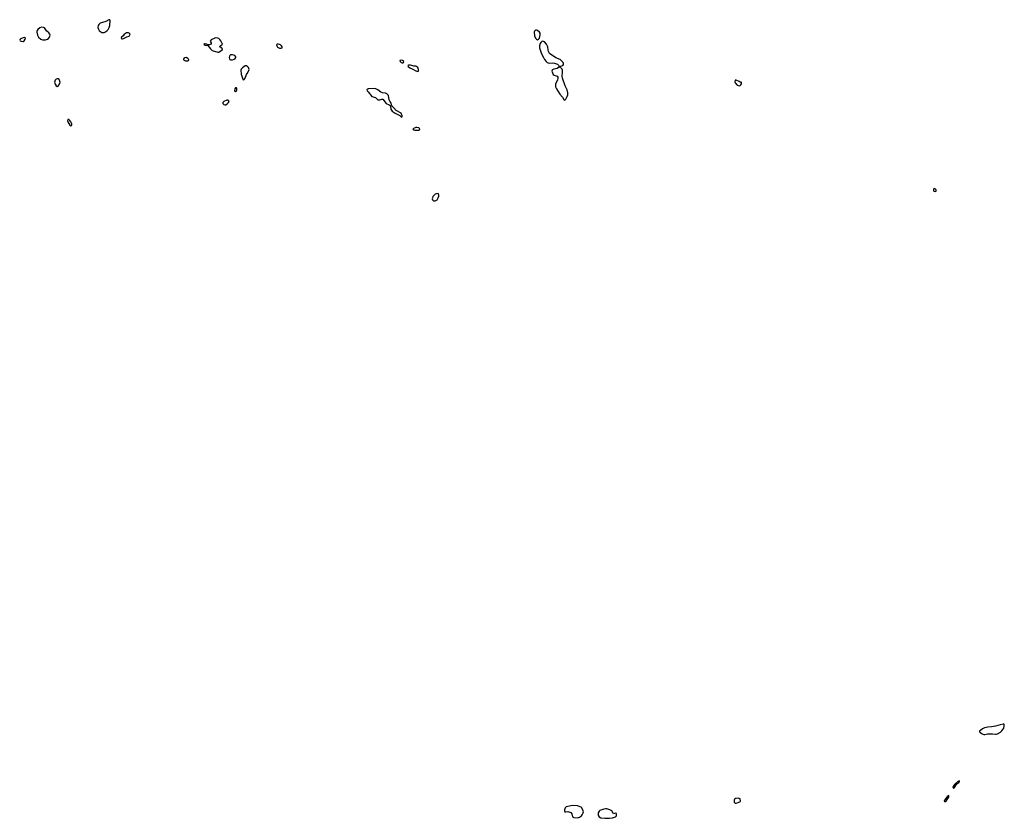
# Model space of a CAD drawing. Header units: inches. Extents: x 2221774 to 2440637, y 201306 to 357559.
# Tile 1 of 245: x 2230279 to 2250492, y 220556 to 236949. Entities that reach past the tile are written whole.
import ezdxf

# ---------------------------------------------------------------- set-up
doc = ezdxf.new("R2010")
doc.units = ezdxf.units.IN
doc.header["$MEASUREMENT"] = 0
for name, color, linetype in [('C2233', 7, 'Continuous'), ('C2242', 7, 'Continuous'), ('C2243', 7, 'Continuous'), ('C2252', 7, 'Continuous')]:
    doc.layers.add(name, color=color, linetype=linetype)

msp = doc.modelspace()

# ---------------------------------------------------------------- linework, layer by layer
at = {"layer": 'C2233', "color": 5, "elevation": 20}
for points in [[(2232110, 236949), (2232045, 236915), (2231930, 236875), (2231903, 236850), (2231889, 236830), (2231884, 236790), (2231895, 236755), (2231913, 236730), (2231942, 236702), (2231968, 236688), (2232010, 236687), (2232040, 236700), (2232075, 236725), (2232094, 236746), (2232116, 236790), (2232130, 236830), (2232136, 236930), (2232129, 236949)], [(2230730, 236795), (2230690, 236781), (2230651, 236750), (2230637, 236730), (2230631, 236710), (2230631, 236690), (2230643, 236630), (2230667, 236587), (2230710, 236550), (2230750, 236539), (2230810, 236533), (2230850, 236548), (2230870, 236564), (2230891, 236590), (2230903, 236630), (2230898, 236650), (2230880, 236680), (2230830, 236722), (2230790, 236779), (2230770, 236792)], [(2230370, 236581), (2230330, 236572), (2230288, 236550), (2230279, 236530), (2230290, 236517), (2230310, 236506), (2230350, 236502), (2230370, 236515), (2230392, 236550), (2230396, 236570), (2230390, 236577)], [(2232510, 236677), (2232470, 236676), (2232450, 236669), (2232426, 236650), (2232403, 236617), (2232372, 236590), (2232365, 236570), (2232378, 236558), (2232390, 236556), (2232410, 236561), (2232482, 236598), (2232526, 236610), (2232548, 236650), (2232528, 236670)], [(2234304, 236576), (2234288, 236572), (2234210, 236538), (2234191, 236510), (2234211, 236471), (2234211, 236450), (2234190, 236437), (2234170, 236433), (2234135, 236435), (2234118, 236450), (2234090, 236456), (2234070, 236455), (2234062, 236450), (2234090, 236427), (2234110, 236421), (2234130, 236425), (2234142, 236422), (2234193, 236353), (2234230, 236319), (2234350, 236285), (2234370, 236285), (2234434, 236330), (2234442, 236350), (2234386, 236390), (2234393, 236410), (2234426, 236430), (2234444, 236450), (2234410, 236512), (2234390, 236543), (2234370, 236562), (2234348, 236572)], [(2235590, 236446), (2235570, 236444), (2235548, 236432), (2235555, 236410), (2235570, 236387), (2235610, 236364), (2235650, 236363), (2235664, 236370), (2235669, 236390), (2235657, 236410), (2235633, 236430)], [(2233694, 236174), (2233670, 236168), (2233652, 236150), (2233642, 236130), (2233645, 236125), (2233686, 236106), (2233730, 236106), (2233746, 236110), (2233748, 236130), (2233730, 236155)], [(2234610, 236229), (2234590, 236214), (2234583, 236197), (2234579, 236170), (2234583, 236143), (2234591, 236131), (2234606, 236126), (2234650, 236125), (2234683, 236137), (2234702, 236150), (2234715, 236170), (2234715, 236190), (2234693, 236213), (2234650, 236226)], [(2238110, 236116), (2238081, 236110), (2238087, 236090), (2238110, 236073), (2238130, 236064), (2238150, 236063), (2238161, 236070), (2238162, 236090), (2238139, 236110)], [(2234944, 236004), (2234910, 236001), (2234850, 235963), (2234824, 235936), (2234816, 235910), (2234825, 235830), (2234858, 235730), (2234870, 235712), (2234890, 235722), (2234910, 235752), (2234935, 235825), (2234950, 235842), (2234979, 235890), (2234989, 235930), (2234979, 235970)], [(2238263, 236017), (2238247, 236010), (2238251, 235990), (2238290, 235958), (2238338, 235938), (2238410, 235897), (2238450, 235888), (2238466, 235894), (2238465, 235930), (2238450, 235965), (2238430, 235984), (2238410, 235993), (2238370, 235998), (2238305, 236015)], [(2231070, 235736), (2231050, 235735), (2231030, 235730), (2231006, 235710), (2230996, 235670), (2231006, 235626), (2231030, 235591), (2231050, 235578), (2231070, 235582), (2231101, 235639), (2231110, 235670), (2231090, 235723)], [(2234710, 235553), (2234695, 235530), (2234691, 235491), (2234710, 235472), (2234730, 235492), (2234735, 235510), (2234737, 235530), (2234730, 235553)], [(2237570, 235535), (2237448, 235532), (2237431, 235530), (2237407, 235513), (2237413, 235490), (2237430, 235466), (2237506, 235370), (2237586, 235350), (2237630, 235307), (2237650, 235301), (2237670, 235302), (2237710, 235315), (2237735, 235315), (2237805, 235230), (2237862, 235202), (2237885, 235185), (2237891, 235171), (2237896, 235110), (2237928, 235068), (2237984, 235030), (2238081, 234981), (2238103, 234963), (2238110, 234951), (2238130, 234954), (2238130, 234978), (2238109, 235030), (2238006, 235086), (2237950, 235150), (2237918, 235178), (2237899, 235250), (2237879, 235279), (2237866, 235306), (2237850, 235390), (2237836, 235410), (2237813, 235430), (2237790, 235440), (2237730, 235448), (2237690, 235462), (2237630, 235510), (2237590, 235531)], [(2234550, 235296), (2234530, 235295), (2234471, 235270), (2234446, 235250), (2234451, 235230), (2234470, 235211), (2234490, 235204), (2234510, 235204), (2234541, 235219), (2234569, 235250), (2234577, 235270), (2234568, 235290)], [(2231270, 234897), (2231259, 234870), (2231266, 234850), (2231310, 234785), (2231330, 234767), (2231346, 234774), (2231351, 234790), (2231349, 234810), (2231332, 234850), (2231310, 234882), (2231290, 234897)], [(2238430, 234738), (2238410, 234735), (2238351, 234710), (2238365, 234690), (2238390, 234684), (2238430, 234680), (2238470, 234684), (2238485, 234690), (2238495, 234710), (2238470, 234732)], [(2238870, 233379), (2238830, 233377), (2238810, 233369), (2238763, 233317), (2238751, 233290), (2238747, 233270), (2238751, 233250), (2238773, 233233), (2238810, 233228), (2238846, 233250), (2238871, 233290), (2238882, 233330), (2238883, 233350), (2238879, 233370)]]:
    msp.add_lwpolyline(points, close=True, dxfattribs=at)
at = {"layer": 'C2242', "color": 5, "elevation": 20}
msp.add_lwpolyline([(2250000, 222361), (2249986, 222350), (2249986, 222330), (2250000, 222317)], dxfattribs=at)
for points in [[(2249570, 221326), (2249536, 221310), (2249505, 221275), (2249490, 221269), (2249470, 221252), (2249450, 221224), (2249436, 221190), (2249441, 221181), (2249450, 221176), (2249470, 221191), (2249519, 221261), (2249559, 221290), (2249572, 221310)], [(2245029, 220969), (2244990, 220966), (2244970, 220961), (2244953, 220950), (2244944, 220930), (2244949, 220889), (2244968, 220868), (2244990, 220866), (2245066, 220894), (2245074, 220910), (2245070, 220953), (2245050, 220965)], [(2249350, 221022), (2249327, 221013), (2249295, 220965), (2249263, 220930), (2249259, 220910), (2249264, 220904), (2249270, 220899), (2249290, 220902), (2249301, 220910), (2249318, 220942), (2249354, 220990), (2249355, 221010)], [(2241630, 220818), (2241530, 220802), (2241500, 220790), (2241476, 220770), (2241460, 220730), (2241460, 220710), (2241470, 220692), (2241489, 220689), (2241530, 220695), (2241590, 220674), (2241617, 220650), (2241630, 220586), (2241654, 220574), (2241730, 220569), (2241770, 220577), (2241812, 220608), (2241829, 220630), (2241845, 220670), (2241850, 220690), (2241846, 220710), (2241820, 220770), (2241803, 220783), (2241730, 220811)], [(2242310, 220750), (2242270, 220745), (2242190, 220720), (2242174, 220706), (2242153, 220670), (2242152, 220630), (2242159, 220610), (2242172, 220590), (2242210, 220566), (2242290, 220558), (2242384, 220556), (2242450, 220568), (2242510, 220590), (2242530, 220609), (2242533, 220630), (2242530, 220652), (2242510, 220662), (2242470, 220649), (2242459, 220659), (2242434, 220710), (2242396, 220730), (2242330, 220748)]]:
    msp.add_lwpolyline(points, close=True, dxfattribs=at)
at = {"layer": 'C2243', "color": 5, "elevation": 20}
for points in [[(2240890, 236733), (2240868, 236732), (2240846, 236714), (2240839, 236690), (2240850, 236615), (2240870, 236571), (2240890, 236547), (2240910, 236537), (2240930, 236546), (2240948, 236572), (2240958, 236602), (2240964, 236636), (2240963, 236670), (2240950, 236694), (2240910, 236727)], [(2241010, 236506), (2240998, 236502), (2240976, 236484), (2240963, 236457), (2240950, 236410), (2240953, 236370), (2240991, 236250), (2241030, 236171), (2241056, 236130), (2241086, 236090), (2241110, 236069), (2241150, 236056), (2241210, 236066), (2241257, 236057), (2241317, 236037), (2241337, 236017), (2241354, 235990), (2241337, 235970), (2241310, 235950), (2241246, 235934), (2241218, 235922), (2241207, 235910), (2241206, 235890), (2241230, 235825), (2241250, 235810), (2241310, 235790), (2241325, 235770), (2241326, 235750), (2241318, 235710), (2241281, 235630), (2241277, 235610), (2241281, 235570), (2241297, 235530), (2241370, 235417), (2241422, 235362), (2241450, 235311), (2241470, 235296), (2241490, 235319), (2241517, 235370), (2241530, 235410), (2241532, 235450), (2241520, 235510), (2241476, 235590), (2241422, 235750), (2241418, 235790), (2241424, 235870), (2241421, 235910), (2241413, 235933), (2241397, 235957), (2241381, 235970), (2241375, 235990), (2241384, 235996), (2241410, 235999), (2241430, 236011), (2241442, 236030), (2241443, 236050), (2241436, 236070), (2241410, 236101), (2241376, 236130), (2241286, 236166), (2241158, 236258), (2241134, 236294), (2241126, 236326), (2241119, 236390), (2241095, 236450), (2241050, 236495), (2241030, 236504)], [(2244990, 235709), (2244970, 235708), (2244961, 235670), (2244968, 235650), (2245010, 235608), (2245050, 235588), (2245070, 235595), (2245083, 235610), (2245094, 235634), (2245098, 235658), (2245088, 235668), (2245072, 235668), (2245050, 235677)], [(2249050, 233484), (2249039, 233470), (2249037, 233450), (2249048, 233430), (2249070, 233421), (2249090, 233427), (2249090, 233455), (2249070, 233479)]]:
    msp.add_lwpolyline(points, close=True, dxfattribs=at)
at = {"layer": 'C2252', "color": 5, "elevation": 20}
msp.add_lwpolyline([(2250000, 222317), (2250007, 222310), (2250036, 222290), (2250070, 222276), (2250090, 222275), (2250150, 222293), (2250208, 222288), (2250250, 222290), (2250310, 222281), (2250330, 222284), (2250350, 222290), (2250413, 222327), (2250442, 222350), (2250464, 222376), (2250480, 222410), (2250486, 222454), (2250492, 222470), (2250489, 222489), (2250469, 222489), (2250405, 222475), (2250314, 222446), (2250230, 222432), (2250153, 222427), (2250088, 222412), (2250045, 222395), (2250000, 222361)], dxfattribs=at)

doc.saveas('drawing.dxf')
